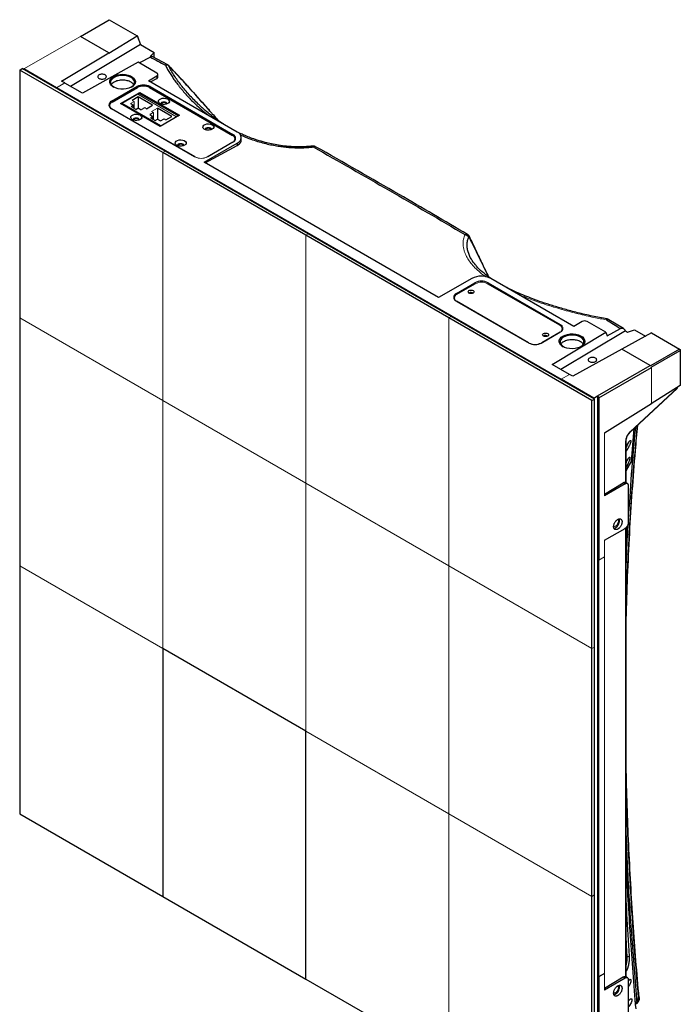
# Model space of a CAD drawing. Header units: millimetres. Extents: x 0 to 1118, y 0 to 864.
# Tile 3 of 76: x 190 to 384, y 167 to 457. Entities that reach past the tile are written whole.
import ezdxf

# ---------------------------------------------------------------- set-up
doc = ezdxf.new("R2010")
doc.units = ezdxf.units.MM

msp = doc.modelspace()

# ---------------------------------------------------------------- linework, layer by layer
at = {"color": 7, "linetype": 'Continuous', "lineweight": 30}
for p, q in [((207.826, 451.603), (216.311, 456.501)), ((216.311, 456.501), (224.576, 451.73)), ((216.209, 446.702), (224.575, 451.728)), ((224.686, 451.666), (224.572, 451.729)), ((224.573, 451.728), (225.485, 449.218)), ((225.482, 449.217), (204.939, 436.88)), ((216.181, 446.78), (207.826, 451.603)), ((225.481, 449.215), (229.52, 446.883)), ((202.318, 438.454), (216.181, 446.78)), ((216.181, 446.78), (216.209, 446.702)), ((229.52, 446.886), (228.328, 445.694)), ((229.52, 445.383), (229.52, 446.885)), ((224.817, 443.978), (208.413, 434.875)), ((230.305, 440.81), (224.817, 443.978)), ((228.423, 445.527), (225.174, 443.772)), ((228.328, 445.694), (228.542, 445.579)), ((233.537, 443.211), (228.98, 445.676)), ((189.972, 441.704), (190.679, 442.112)), ((189.972, 441.704), (189.972, 368.803)), ((232.059, 417.407), (189.972, 441.704)), ((232.766, 417.816), (190.679, 442.112)), ((191.032, 441.908), (191.209, 442.01)), ((200.783, 436.483), (191.209, 442.01)), ((230.598, 439.554), (230.598, 440.402)), ((203.258, 437.912), (202.318, 438.454)), ((202.663, 437.507), (202.644, 437.557)), ((208.413, 434.875), (203.258, 437.85)), ((227.83, 438.565), (230.305, 439.993)), ((253.993, 423.461), (227.83, 438.565)), ((228.476, 438.192), (230.305, 439.192)), ((230.305, 439.993), (230.305, 439.192)), ((349.276, 350.699), (200.783, 436.422)), ((217.011, 432.523), (224.436, 436.809)), ((217.188, 432.278), (224.613, 436.564)), ((219.663, 431.87), (225.32, 435.136)), ((224.692, 434.553), (220.008, 431.849)), ((225.258, 434.839), (224.728, 434.533)), ((225.258, 434.839), (236.642, 428.267)), ((225.32, 435.136), (236.987, 428.4)), ((225.32, 434.803), (225.32, 435.136)), ((228.148, 436.564), (252.543, 422.481)), ((228.325, 436.809), (252.72, 422.726)), ((231.33, 425.135), (219.663, 431.87)), ((231.392, 425.277), (220.008, 431.849)), ((220.008, 431.849), (220.008, 431.671)), ((222.544, 431.864), (223.428, 431.354)), ((224.843, 433.803), (223.075, 432.782)), ((229.085, 431.354), (224.843, 433.803)), ((224.843, 433.803), (224.843, 430.537)), ((241.407, 416.195), (217.011, 430.278)), ((241.583, 416.154), (217.188, 430.237)), ((223.428, 431.354), (222.721, 430.945)), ((223.428, 430.537), (223.428, 431.354)), ((224.135, 430.129), (224.843, 430.537)), ((224.843, 430.537), (225.726, 430.027)), ((227.317, 430.333), (229.085, 431.354)), ((229.297, 429.19), (228.237, 428.578)), ((228.237, 428.578), (229.121, 428.068)), ((234.777, 428.068), (230.535, 430.517)), ((230.535, 430.517), (230.535, 427.251)), ((243.751, 430.572), (243.687, 430.629)), ((229.121, 428.068), (228.413, 427.659)), ((228.413, 427.659), (229.828, 426.843)), ((229.121, 427.251), (229.121, 428.068)), ((229.828, 426.843), (230.535, 427.251)), ((230.535, 427.251), (231.419, 426.741)), ((236.987, 428.4), (231.33, 425.135)), ((231.419, 426.741), (232.479, 427.353)), ((233.01, 427.047), (234.777, 428.068)), ((234.777, 427.125), (234.777, 427.231)), ((231.419, 425.186), (231.419, 425.292)), ((244.27, 414.583), (253.993, 420.195)), ((252.72, 420.481), (245.296, 416.195)), ((253.993, 420.195), (253.993, 419.554)), ((255.165, 421.084), (255.165, 421.828)), ((274.146, 393.111), (232.059, 417.407)), ((274.853, 393.519), (232.766, 417.816)), ((244.579, 414.404), (253.993, 419.554)), ((313.213, 374.783), (244.27, 414.583)), ((316.233, 368.815), (274.146, 393.111)), ((316.94, 369.223), (274.853, 393.519)), ((326.277, 382.183), (326.011, 382.402)), ((322.936, 380.396), (313.213, 374.783)), ((352.988, 366.312), (328.593, 380.396)), ((318.428, 375.956), (323.908, 379.12)), ((348.834, 366.629), (327.621, 378.875)), ((327.797, 379.12), (349.011, 366.874)), ((339.641, 361.465), (318.428, 373.711)), ((318.605, 373.67), (339.818, 361.424)), ((189.972, 368.803), (189.972, 295.902)), ((358.32, 344.518), (316.233, 368.815)), ((359.027, 344.927), (316.94, 369.223)), ((355.463, 367.741), (352.988, 366.312)), ((362.365, 364.573), (356.877, 367.741)), ((362.764, 368.464), (362.812, 368.478)), ((367.574, 365.666), (363.327, 368.284)), ((368.151, 364.994), (349.189, 353.606)), ((362.744, 363.532), (366.682, 365.712)), ((368.768, 364.62), (370.832, 365.308)), ((370.83, 365.307), (374.032, 363.458)), ((343.354, 361.424), (348.834, 364.588)), ((349.011, 364.629), (343.53, 361.465)), ((346.596, 355.103), (362.365, 364.573)), ((362.365, 364.573), (362.744, 363.532)), ((375.789, 364.433), (367.084, 359.604)), ((375.791, 364.435), (384.058, 359.663)), ((367.112, 359.649), (352.69, 351.646)), ((375.467, 354.826), (367.112, 359.649)), ((384.058, 359.663), (375.52, 354.734)), ((375.767, 354.305), (384.306, 359.234)), ((384.058, 359.663), (384.306, 359.52)), ((384.306, 359.52), (384.306, 359.234)), ((384.306, 359.234), (384.306, 348.917)), ((351.698, 352.158), (346.596, 355.103)), ((359.981, 345.886), (375.467, 354.826)), ((360.335, 345.274), (375.82, 354.213)), ((375.467, 354.826), (375.52, 354.734)), ((358.85, 345.233), (349.276, 350.76)), ((352.69, 351.646), (351.751, 352.189)), ((369.482, 335.116), (383.417, 348.021)), ((383.418, 348.169), (369.505, 335.284)), ((384.306, 348.917), (375.767, 343.59)), ((383.418, 348.363), (383.418, 348.169)), ((358.32, 344.518), (359.027, 344.927)), ((358.85, 345.233), (359.981, 345.886)), ((358.85, 345.029), (358.85, 345.233)), ((359.027, 272.026), (359.027, 344.927)), ((359.981, 345.886), (359.981, 127.592)), ((359.981, 345.886), (360.335, 345.274)), ((360.335, 345.274), (360.335, 297.571)), ((358.32, 271.618), (358.32, 344.518)), ((362.032, 334.993), (375.82, 343.595)), ((369.938, 326.615), (370.753, 336.293)), ((368.229, 332.536), (368.229, 320.382)), ((368.366, 320.305), (368.366, 332.735)), ((368.366, 331.132), (369.027, 332.107)), ((368.807, 330.347), (368.366, 329.68)), ((368.366, 326.442), (368.83, 327.188)), ((368.366, 323.854), (369.873, 326.458)), ((368.634, 325.441), (368.366, 325.001)), ((362.032, 316.934), (367.531, 320.28)), ((368.042, 319.985), (362.032, 316.515)), ((367.531, 320.28), (368.042, 319.985)), ((368.793, 320.058), (368.256, 320.369)), ((369.103, 308.757), (369.103, 319.372)), ((362.032, 303.45), (368.042, 306.92)), ((364.772, 306.97), (365.214, 307.124)), ((368.366, 299.431), (368.748, 307.651)), ((368.366, 174.961), (368.366, 307.181)), ((189.972, 295.902), (189.972, 223.001)), ((360.282, 297.602), (360.282, 175.121)), ((232.059, 271.606), (232.059, 198.705)), ((274.146, 247.31), (232.059, 271.606)), ((358.32, 198.717), (358.32, 271.618)), ((359.027, 199.125), (359.027, 272.026)), ((274.146, 174.409), (274.146, 247.31)), ((189.972, 223.001), (232.059, 198.705)), ((232.059, 198.705), (274.146, 174.409)), ((358.32, 125.816), (358.32, 198.717)), ((359.027, 126.224), (359.027, 199.125)), ((368.545, 180.819), (368.366, 187.307)), ((368.652, 180.948), (369.27, 181.151)), ((274.146, 174.409), (316.233, 150.113)), ((360.335, 175.09), (360.335, 127.388)), ((367.531, 174.935), (362.032, 171.59)), ((368.042, 174.64), (362.032, 171.171)), ((368.042, 174.64), (367.531, 174.935)), ((368.793, 174.714), (368.256, 175.024)), ((369.103, 163.413), (369.103, 174.028)), ((364.772, 169.792), (365.214, 169.945)), ((371.209, 167.089), (371.443, 167.243)), ((371.436, 167.236), (371.667, 167.388))]:
    msp.add_line(p, q, dxfattribs=at)
at = {"color": 144, "linetype": 'Continuous', "lineweight": 0}
for p, q in [((207.826, 451.603), (191.209, 442.01)), ((225.604, 449.144), (224.686, 451.666)), ((200.783, 436.483), (203.258, 437.912)), ((203.258, 437.85), (200.783, 436.422)), ((203.258, 437.912), (203.258, 437.85)), ((200.783, 436.422), (200.783, 436.483)), ((224.436, 436.462), (224.436, 436.809)), ((224.692, 434.553), (236.077, 427.981)), ((223.605, 432.476), (222.544, 431.864)), ((223.075, 432.782), (223.605, 432.476)), ((223.605, 430.435), (223.605, 432.476)), ((217.188, 430.237), (217.188, 430.176)), ((222.721, 430.945), (224.135, 430.129)), ((225.726, 430.027), (226.787, 430.639)), ((226.787, 430.639), (227.317, 430.333)), ((230.535, 430.517), (228.767, 429.496)), ((228.767, 429.496), (229.297, 429.19)), ((229.297, 427.149), (229.297, 429.19)), ((231.392, 425.277), (236.077, 427.981)), ((232.479, 427.353), (233.01, 427.047)), ((232.479, 425.904), (232.479, 425.798)), ((233.01, 426.104), (233.01, 426.21)), ((236.041, 427.96), (236.077, 427.94)), ((236.077, 427.94), (236.642, 428.267)), ((236.642, 428.267), (236.642, 428.201)), ((231.392, 425.17), (231.392, 425.277)), ((252.543, 420.44), (245.119, 416.154)), ((232.059, 417.407), (232.766, 417.816)), ((232.059, 417.407), (232.059, 344.507)), ((241.583, 416.102), (241.583, 416.154)), ((274.146, 393.111), (274.853, 393.519)), ((274.146, 393.111), (274.146, 320.21)), ((324.085, 378.875), (318.605, 375.711)), ((318.605, 373.67), (318.605, 373.609)), ((322.14, 376.222), (322.063, 376.171)), ((323.099, 376.321), (322.517, 376.002)), ((189.972, 368.803), (232.059, 344.507)), ((316.233, 368.815), (316.94, 369.223)), ((316.233, 368.815), (316.233, 295.914)), ((349.011, 366.515), (349.011, 366.874)), ((344.061, 363.567), (343.984, 363.516)), ((348.834, 364.588), (348.834, 364.527)), ((375.767, 354.305), (375.82, 354.213)), ((375.82, 343.595), (375.82, 354.213)), ((351.751, 352.189), (349.276, 350.76)), ((349.276, 350.76), (349.276, 350.699)), ((232.059, 344.507), (274.146, 320.21)), ((232.059, 344.507), (232.059, 271.606)), ((362.032, 316.515), (362.032, 334.993)), ((274.146, 320.21), (316.233, 295.914)), ((274.146, 320.21), (274.146, 247.31)), ((362.032, 298.551), (362.032, 303.45)), ((360.335, 297.571), (362.032, 298.551)), ((361.979, 176.1), (361.979, 298.52)), ((189.972, 295.902), (232.059, 271.606)), ((316.233, 295.914), (358.32, 271.618)), ((316.233, 295.914), (316.233, 223.013)), ((360.282, 297.602), (360.335, 297.571)), ((232.059, 271.606), (274.146, 247.31)), ((232.059, 198.705), (232.059, 271.606)), ((358.32, 271.618), (359.027, 272.026)), ((274.146, 247.31), (316.233, 223.013)), ((274.146, 247.31), (274.146, 174.409)), ((316.233, 223.013), (358.32, 198.717)), ((316.233, 223.013), (316.233, 150.113)), ((358.32, 198.717), (359.027, 199.125)), ((368.652, 180.948), (368.451, 184.235)), ((368.521, 181.699), (368.652, 180.001)), ((360.282, 175.121), (361.979, 176.1)), ((360.335, 175.09), (360.282, 175.121)), ((362.032, 176.07), (360.335, 175.09)), ((361.678, 175.927), (361.678, 175.866)), ((362.032, 171.171), (362.032, 176.07))]:
    msp.add_line(p, q, dxfattribs=at)
at = {"color": 8, "linetype": 'Continuous', "lineweight": 30}
for p, q in [((228.325, 436.462), (228.325, 436.809)), ((217.011, 432.165), (217.011, 432.523)), ((252.72, 422.368), (252.72, 422.726)), ((323.908, 379.12), (323.908, 378.773)), ((327.797, 378.773), (327.797, 379.12)), ((318.428, 375.598), (318.428, 375.956)), ((362.699, 368.445), (362.764, 368.464)), ((339.818, 361.424), (339.818, 361.372)), ((343.354, 361.424), (343.354, 361.372)), ((368.366, 330.093), (368.807, 330.347)), ((368.366, 323.905), (369.938, 326.615)), ((368.366, 325.287), (368.634, 325.441)), ((368.22, 319.882), (368.22, 320.236)), ((368.229, 307.071), (368.229, 175.038)), ((371.443, 167.243), (371.157, 167.121))]:
    msp.add_line(p, q, dxfattribs=at)
at = {"color": 7, "linetype": 'Continuous', "lineweight": 30, "flags": 128}
for points in [[(217.559, 436.717), (217.048, 437.085), (216.685, 437.507), (216.488, 437.964), (216.466, 438.435), (216.62, 438.898), (216.943, 439.331), (217.419, 439.714), (218.026, 440.028), (218.737, 440.26), (219.517, 440.399), (220.331, 440.437), (221.14, 440.373), (221.906, 440.211), (222.594, 439.957), (223.171, 439.624), (223.611, 439.227), (223.892, 438.784), (224.002, 438.317), (223.936, 437.848), (223.696, 437.397), (223.295, 436.987), (222.75, 436.636), (222.087, 436.361), (221.337, 436.175), (220.535, 436.086), (219.719, 436.099), (218.927, 436.213), (218.196, 436.422), (217.559, 436.717)], [(222.721, 439.493), (222.104, 439.777), (221.393, 439.975), (220.623, 440.076), (219.834, 440.076), (219.064, 439.975), (218.353, 439.777), (217.736, 439.493), (217.244, 439.137), (216.901, 438.726), (216.726, 438.282), (216.726, 437.826), (216.901, 437.382), (217.244, 436.972), (217.65, 436.667)], [(222.807, 436.667), (223.213, 436.972), (223.556, 437.382), (223.732, 437.826), (223.732, 438.282), (223.556, 438.726), (223.213, 439.137), (222.721, 439.493)], [(233.54, 431.819), (233.105, 431.64), (232.592, 431.551), (232.057, 431.564), (231.559, 431.676), (231.151, 431.876), (230.877, 432.141), (230.767, 432.444), (230.833, 432.75), (231.068, 433.027), (231.447, 433.246), (231.927, 433.381), (232.458, 433.42), (232.982, 433.356), (233.441, 433.198), (233.787, 432.963), (233.981, 432.675), (234.003, 432.366), (233.851, 432.07), (233.54, 431.819)], [(225.408, 427.125), (224.973, 426.945), (224.46, 426.857), (223.926, 426.87), (223.427, 426.982), (223.019, 427.182), (222.745, 427.447), (222.636, 427.749), (222.702, 428.056), (222.937, 428.333), (223.315, 428.551), (223.796, 428.687), (224.326, 428.725), (224.85, 428.662), (225.309, 428.504), (225.655, 428.268), (225.85, 427.981), (225.872, 427.672), (225.719, 427.376), (225.408, 427.125)], [(246.621, 424.267), (246.186, 424.088), (245.673, 424), (245.139, 424.012), (244.641, 424.125), (244.232, 424.324), (243.959, 424.59), (243.849, 424.892), (243.915, 425.198), (244.15, 425.476), (244.528, 425.694), (245.009, 425.83), (245.54, 425.868), (246.063, 425.804), (246.523, 425.646), (246.868, 425.411), (247.063, 425.123), (247.085, 424.815), (246.932, 424.519), (246.621, 424.267)], [(238.49, 419.573), (238.054, 419.393), (237.542, 419.305), (237.007, 419.318), (236.509, 419.43), (236.101, 419.63), (235.827, 419.895), (235.717, 420.197), (235.783, 420.504), (236.018, 420.781), (236.396, 421), (236.877, 421.135), (237.408, 421.174), (237.931, 421.11), (238.391, 420.952), (238.737, 420.716), (238.931, 420.429), (238.953, 420.12), (238.801, 419.824), (238.49, 419.573)], [(322.14, 376.834), (322.424, 376.943), (322.759, 376.982), (323.094, 376.943), (323.378, 376.834), (323.568, 376.67), (323.634, 376.477), (323.568, 376.283), (323.378, 376.12), (323.094, 376.01), (322.759, 375.972), (322.424, 376.01), (322.14, 376.12), (321.951, 376.283), (321.884, 376.477), (321.951, 376.67), (322.14, 376.834)], [(344.061, 364.18), (344.345, 364.289), (344.679, 364.328), (345.014, 364.289), (345.298, 364.18), (345.488, 364.016), (345.554, 363.822), (345.488, 363.629), (345.298, 363.465), (345.014, 363.356), (344.679, 363.317), (344.345, 363.356), (344.061, 363.465), (343.871, 363.629), (343.804, 363.822), (343.871, 364.016), (344.061, 364.18)], [(349.788, 363.465), (350.425, 363.761), (351.156, 363.97), (351.948, 364.084), (352.764, 364.096), (353.566, 364.008), (354.316, 363.821), (354.979, 363.546), (355.524, 363.196), (355.925, 362.785), (356.165, 362.335), (356.231, 361.865), (356.121, 361.398), (355.84, 360.956), (355.4, 360.559), (354.823, 360.226), (354.135, 359.972), (353.369, 359.809), (352.56, 359.746), (351.746, 359.784), (350.966, 359.922), (350.255, 360.154), (349.648, 360.469), (349.172, 360.852), (348.849, 361.285), (348.695, 361.747), (348.717, 362.219), (348.914, 362.676), (349.277, 363.098), (349.788, 363.465)], [(354.95, 363.159), (354.333, 363.443), (353.622, 363.641), (352.852, 363.742), (352.063, 363.742), (351.293, 363.641), (350.582, 363.443), (349.965, 363.159), (349.473, 362.803), (349.13, 362.392), (348.955, 361.948), (348.955, 361.492), (349.13, 361.048), (349.473, 360.638), (349.879, 360.333)], [(355.036, 360.333), (355.442, 360.638), (355.785, 361.048), (355.96, 361.492), (355.96, 361.948), (355.785, 362.392), (355.442, 362.803), (354.95, 363.159)], [(369.111, 167.981), (369.632, 168.538), (369.881, 168.624), (369.977, 168.585), (370.015, 168.536), (370.041, 168.468), (370.056, 168.374), (370.056, 168.26), (370.041, 168.127), (370.011, 167.976), (369.932, 167.707), (369.818, 167.412), (369.193, 166.314), (369.193, 166.314)]]:
    msp.add_lwpolyline(points, dxfattribs=at)
at = {"color": 144, "linetype": 'Continuous', "lineweight": 0, "flags": 128}
for points in [[(231.59, 431.666), (231.583, 431.677), (231.516, 431.87), (231.583, 432.063), (231.772, 432.227), (232.056, 432.337), (232.391, 432.375), (232.726, 432.337), (233.01, 432.227), (233.199, 432.063), (233.266, 431.87), (233.199, 431.677), (233.191, 431.666)], [(223.459, 426.972), (223.451, 426.982), (223.384, 427.176), (223.451, 427.369), (223.64, 427.533), (223.924, 427.642), (224.259, 427.681), (224.594, 427.642), (224.878, 427.533), (225.068, 427.369), (225.134, 427.176), (225.068, 426.982), (225.06, 426.972)], [(244.672, 424.114), (244.664, 424.125), (244.597, 424.318), (244.664, 424.511), (244.854, 424.675), (245.138, 424.785), (245.472, 424.823), (245.807, 424.785), (246.091, 424.675), (246.281, 424.511), (246.347, 424.318), (246.281, 424.125), (246.273, 424.114)], [(236.54, 419.42), (236.532, 419.431), (236.466, 419.624), (236.532, 419.817), (236.722, 419.981), (237.006, 420.091), (237.341, 420.129), (237.676, 420.091), (237.959, 419.981), (238.149, 419.817), (238.216, 419.624), (238.149, 419.431), (238.141, 419.42)]]:
    msp.add_lwpolyline(points, dxfattribs=at)
at = {"color": 7, "linetype": 'Continuous', "lineweight": 30}
for centre, radius, start, end in [((230.15, 440.402), 0.437, 290.78342, 69.21658), ((226.381, 433.056), 4.227, 62.60967, 117.39033), ((226.381, 433.153), 3.843, 62.60967, 117.39033), ((217.437, 431.401), 1.201, 110.78342, 249.21658), ((252.294, 421.604), 1.201, 290.78342, 69.21658), ((253.373, 421.828), 1.746, 290.78342, 69.21658), ((325.764, 374.937), 6.148, 62.60967, 117.39033), ((325.853, 375.367), 4.227, 62.60967, 117.39033), ((318.854, 374.834), 1.201, 110.78342, 249.21658), ((356.17, 366.377), 1.537, 62.60967, 117.39033), ((341.586, 365.218), 4.227, 242.60967, 297.39033), ((341.586, 364.836), 3.843, 242.60967, 297.39033)]:
    msp.add_arc(centre, radius, start, end, dxfattribs=at)
at = {"color": 144, "linetype": 'Continuous', "lineweight": 0}
for centre, radius, start, end in [((217.575, 431.258), 1.092, 110.78342, 249.21658), ((252.156, 421.461), 1.092, 290.78342, 69.21658), ((243.351, 419.948), 4.227, 242.60967, 297.39033), ((243.351, 419.566), 3.843, 242.60967, 297.39033), ((325.853, 375.463), 3.843, 62.60967, 117.39033), ((318.992, 374.691), 1.092, 110.78342, 249.21658), ((322.755, 375.095), 1.283, 56.94126, 118.61757), ((348.446, 365.608), 1.092, 290.78342, 69.21658), ((348.584, 365.751), 1.201, 290.78342, 69.21658), ((344.675, 362.441), 1.283, 56.94126, 118.61757), ((359.668, 180.697), 8.879, 348.44624, 0.79042)]:
    msp.add_arc(centre, radius, start, end, dxfattribs=at)
at = {"color": 8, "linetype": 'Continuous', "lineweight": 30}
for centre, radius, start, end in [((369.366, 335.219), 0.154, 313.05574, 24.95969), ((368.122, 332.757), 0.246, 295.89998, 354.82674)]:
    msp.add_arc(centre, radius, start, end, dxfattribs=at)
at = {"color": 7, "linetype": 'Continuous', "lineweight": 30}
for points, knots in [([(228.973, 445.665), (228.969, 445.672), (228.943, 445.717), (228.762, 445.688), (228.534, 445.58), (228.423, 445.527)], [0, 0, 0, 0, 0.0817881, 0.551777, 1, 1, 1, 1]), ([(233.505, 443.224), (233.513, 443.221), (233.545, 443.211), (233.567, 443.185), (233.584, 443.166)], [0, 0, 0, 0, 0.252278, 1, 1, 1, 1]), ([(233.862, 442.949), (233.82, 442.995), (233.72, 443.104), (233.588, 443.17), (233.512, 443.208)], [0, 0, 0, 0, 0.42273455, 1, 1, 1, 1]), ([(213.334, 440.258), (213.219, 440.192), (213.126, 440.112), (213.001, 439.937), (212.968, 439.843), (212.968, 439.654), (213.001, 439.559), (213.126, 439.385), (213.219, 439.305), (213.45, 439.171), (213.589, 439.118), (213.891, 439.045), (214.055, 439.026), (214.382, 439.026), (214.545, 439.045), (214.848, 439.118), (214.986, 439.171), (215.102, 439.238)], [0, 0, 0, 0, 0.125, 0.125, 0.25, 0.25, 0.375, 0.375, 0.5, 0.5, 0.625, 0.625, 0.75, 0.75, 0.875, 0.875, 1, 1, 1, 1]), ([(215.102, 439.238), (215.218, 439.305), (215.311, 439.385), (215.436, 439.559), (215.468, 439.654), (215.468, 439.843), (215.436, 439.937), (215.311, 440.112), (215.218, 440.192), (214.986, 440.325), (214.848, 440.379), (214.545, 440.451), (214.382, 440.47), (214.055, 440.47), (213.891, 440.451), (213.589, 440.379), (213.45, 440.325), (213.334, 440.258)], [0, 0, 0, 0, 0.125, 0.125, 0.25, 0.25, 0.375, 0.375, 0.5, 0.5, 0.625, 0.625, 0.75, 0.75, 0.875, 0.875, 1, 1, 1, 1]), ([(245.952, 429.62), (245.437, 430.201), (243.84, 432.004), (241.05, 435.145), (237.562, 439.054), (235.101, 441.645), (233.863, 442.948)], [0, 0, 0, 0, 0.1290377, 0.4005971, 0.6985218, 1, 1, 1, 1]), ([(217.736, 438.126), (217.405, 437.924), (217.047, 437.706), (216.957, 437.424), (216.951, 437.403)], [0, 0, 0, 0, 0.9263834, 1, 1, 1, 1]), ([(223.516, 437.375), (223.507, 437.406), (223.416, 437.697), (222.753, 438.158), (221.62, 438.618), (220.231, 438.772), (218.828, 438.626), (218.1, 438.292), (217.736, 438.126)], [0, 0, 0, 0, 0.0225592, 0.2180474, 0.4135355, 0.6090237, 0.8045118, 1, 1, 1, 1]), ([(230.305, 439.192), (230.359, 439.226), (230.459, 439.289), (230.564, 439.422), (230.609, 439.524), (230.598, 439.585), (230.598, 439.585)], [0, 0, 0, 0, 0.3100732, 0.5803656, 0.9999362, 1, 1, 1, 1]), ([(231.97, 431.607), (231.963, 431.609), (231.887, 431.637), (231.802, 431.731), (231.749, 431.869), (231.796, 432.014), (231.898, 432.088), (231.949, 432.125)], [0, 0, 0, 0, 0.0256621, 0.2692466, 0.5128311, 0.7564155, 1, 1, 1, 1]), ([(231.949, 432.125), (231.963, 432.133), (231.992, 432.149), (232.039, 432.169), (232.089, 432.187), (232.163, 432.207), (232.263, 432.226), (232.391, 432.233), (232.519, 432.226), (232.675, 432.197), (232.844, 432.131), (232.958, 432.034), (233.007, 431.944), (233.02, 431.87), (233.008, 431.796), (232.969, 431.728), (232.912, 431.665), (232.859, 431.632), (232.833, 431.615)], [0, 0, 0, 0, 0.0301726, 0.060092, 0.0900282, 0.1202507, 0.1852421, 0.2503703, 0.3153618, 0.3804901, 0.5000657, 0.6196412, 0.6846327, 0.7497609, 0.8147524, 0.8798807, 0.939907, 1, 1, 1, 1]), ([(216.46, 431.292), (216.445, 431.279), (216.35, 431.202), (216.342, 431.105), (216.336, 431.024)], [0, 0, 0, 0, 0.16747758, 1, 1, 1, 1]), ([(245.916, 429.64), (246.153, 429.374), (246.822, 428.62), (247.657, 427.681), (248.256, 427.01), (248.421, 426.825)], [0, 0, 0, 0, 0.283694, 0.8024702, 1, 1, 1, 1]), ([(223.886, 426.894), (223.862, 426.902), (223.769, 426.935), (223.669, 427.036), (223.618, 427.175), (223.664, 427.319), (223.766, 427.394), (223.817, 427.431)], [0, 0, 0, 0, 0.0776239, 0.3082179, 0.5388119, 0.769406, 1, 1, 1, 1]), ([(223.817, 427.431), (223.832, 427.439), (223.86, 427.454), (223.907, 427.474), (223.958, 427.492), (224.031, 427.513), (224.131, 427.532), (224.259, 427.539), (224.387, 427.532), (224.543, 427.503), (224.712, 427.437), (224.826, 427.34), (224.876, 427.249), (224.888, 427.176), (224.876, 427.102), (224.837, 427.033), (224.78, 426.971), (224.727, 426.937), (224.701, 426.92)], [0, 0, 0, 0, 0.0301726, 0.060092, 0.0900282, 0.1202507, 0.1852421, 0.2503703, 0.3153618, 0.3804901, 0.5000657, 0.6196412, 0.6846327, 0.7497609, 0.8147524, 0.8798807, 0.939907, 1, 1, 1, 1]), ([(249.89, 425.83), (249.72, 425.937), (249.097, 426.328), (248.524, 426.742), (248.108, 427.043)], [0, 0, 0, 0, 0.2732917, 1, 1, 1, 1]), ([(245.099, 424.037), (245.075, 424.045), (244.982, 424.078), (244.882, 424.179), (244.831, 424.317), (244.877, 424.462), (244.979, 424.536), (245.03, 424.573)], [0, 0, 0, 0, 0.0776239, 0.3082179, 0.5388119, 0.769406, 1, 1, 1, 1]), ([(245.03, 424.573), (245.045, 424.581), (245.073, 424.597), (245.121, 424.617), (245.171, 424.635), (245.244, 424.656), (245.345, 424.674), (245.472, 424.681), (245.6, 424.674), (245.756, 424.645), (245.925, 424.579), (246.039, 424.482), (246.089, 424.392), (246.102, 424.318), (246.089, 424.244), (246.051, 424.176), (245.993, 424.114), (245.941, 424.08), (245.914, 424.063)], [0, 0, 0, 0, 0.0301726, 0.060092, 0.0900282, 0.1202507, 0.1852421, 0.2503703, 0.3153618, 0.3804901, 0.5000657, 0.6196412, 0.6846327, 0.7497609, 0.8147524, 0.8798807, 0.939907, 1, 1, 1, 1]), ([(276.062, 419.352), (275.486, 419.284), (274.242, 419.137), (272.301, 419.086), (270.328, 419.133), (268.273, 419.289), (266.18, 419.56), (264.098, 419.944), (261.972, 420.442), (259.89, 421.045), (257.93, 421.73), (256.373, 422.355), (255.185, 422.885), (254.402, 423.257), (254.02, 423.452), (253.913, 423.507)], [0, 0, 0, 0, 0.0735977, 0.1591754, 0.2408883, 0.3186604, 0.4160898, 0.5063765, 0.5894828, 0.700625, 0.7954834, 0.8740241, 0.9362454, 0.9821248, 1, 1, 1, 1]), ([(236.967, 419.342), (236.943, 419.351), (236.85, 419.383), (236.75, 419.484), (236.7, 419.623), (236.745, 419.767), (236.848, 419.842), (236.899, 419.879)], [0, 0, 0, 0, 0.0776239, 0.3082179, 0.5388119, 0.769406, 1, 1, 1, 1]), ([(236.899, 419.879), (236.913, 419.887), (236.942, 419.902), (236.989, 419.923), (237.039, 419.94), (237.112, 419.961), (237.213, 419.98), (237.341, 419.987), (237.468, 419.98), (237.625, 419.951), (237.793, 419.885), (237.907, 419.788), (237.957, 419.698), (237.97, 419.624), (237.957, 419.55), (237.919, 419.482), (237.862, 419.419), (237.809, 419.386), (237.783, 419.369)], [0, 0, 0, 0, 0.0301726, 0.060092, 0.0900282, 0.1202507, 0.1852421, 0.2503703, 0.3153618, 0.3804901, 0.5000657, 0.6196412, 0.6846327, 0.7497609, 0.8147524, 0.8798807, 0.939907, 1, 1, 1, 1]), ([(253.394, 421.232), (253.386, 421.311), (253.377, 421.413), (253.275, 421.494), (253.251, 421.512)], [0, 0, 0, 0, 0.7717486, 1, 1, 1, 1]), ([(253.993, 419.554), (254.212, 419.692), (254.586, 419.928), (255.019, 420.455), (255.213, 420.858), (255.165, 421.127), (255.165, 421.127)], [0, 0, 0, 0, 0.3170883, 0.5407083, 0.9999362, 1, 1, 1, 1]), ([(276.994, 419.144), (276.894, 419.2), (276.684, 419.318), (276.374, 419.36), (276.184, 419.35), (276.119, 419.347)], [0, 0, 0, 0, 0.37454639, 0.78676813, 1, 1, 1, 1]), ([(276.293, 419.094), (276.264, 419.156), (276.235, 419.209), (276.177, 419.29), (276.148, 419.318), (276.121, 419.332)], [0, 0, 0, 0, 0.5, 0.5, 1, 1, 1, 1]), ([(277.001, 419.157), (276.954, 419.18), (276.855, 419.226), (276.621, 419.236), (276.422, 419.15), (276.293, 419.094)], [0, 0, 0, 0, 0.24292591, 0.50745244, 1, 1, 1, 1]), ([(321.683, 393.366), (315.002, 397.288), (300.237, 405.956), (285.223, 414.488), (277.002, 419.16)], [0, 0, 0, 0, 0.4524803, 1, 1, 1, 1]), ([(320.949, 393.314), (320.977, 393.31), (321.034, 393.3), (321.119, 393.28), (321.202, 393.256), (321.285, 393.227), (321.367, 393.196), (321.447, 393.16), (321.525, 393.12), (321.576, 393.091), (321.601, 393.076)], [0, 0, 0, 0, 0.1250006, 0.250001, 0.3750013, 0.5000014, 0.6250013, 0.750001, 0.8750006, 1, 1, 1, 1]), ([(322.253, 392.749), (322.228, 392.8), (322.155, 392.95), (321.987, 393.145), (321.832, 393.263), (321.763, 393.315)], [0, 0, 0, 0, 0.2271302, 0.6572099, 1, 1, 1, 1]), ([(327.913, 380.895), (327.725, 381.28), (327.407, 381.932), (326.964, 382.857), (326.481, 383.87), (325.894, 385.112), (325.152, 386.694), (324.29, 388.531), (323.325, 390.596), (322.609, 392.035), (322.253, 392.75)], [0, 0, 0, 0, 0.0978941, 0.1655542, 0.2342745, 0.3543843, 0.4790857, 0.6335609, 0.8179646, 1, 1, 1, 1]), ([(326.011, 382.402), (325.418, 382.916), (324.671, 383.564), (324.163, 384.28), (324.058, 384.428)], [0, 0, 0, 0, 0.7940297, 1, 1, 1, 1]), ([(328.949, 380.19), (328.452, 380.512), (327.482, 381.142), (326.672, 381.842), (326.277, 382.183)], [0, 0, 0, 0, 0.511943, 1, 1, 1, 1]), ([(362.768, 368.493), (361.305, 368.762), (358.366, 369.302), (354.188, 370.299), (350.291, 371.335), (346.799, 372.375), (343.7, 373.393), (340.983, 374.37), (338.523, 375.33), (336.184, 376.327), (334.205, 377.231), (333.06, 377.837), (332.645, 378.056)], [0, 0, 0, 0, 0.1327518, 0.2665814, 0.3900848, 0.5031963, 0.6059006, 0.6981968, 0.7800859, 0.8631438, 0.9504346, 1, 1, 1, 1]), ([(363.324, 368.28), (363.314, 368.288), (363.216, 368.369), (363.034, 368.434), (362.864, 368.466), (362.806, 368.477)], [0, 0, 0, 0, 0.0670074, 0.6845389, 1, 1, 1, 1]), ([(366.682, 365.712), (366.702, 365.723), (366.742, 365.743), (366.803, 365.768), (366.866, 365.789), (366.93, 365.804), (366.995, 365.813), (367.106, 365.82), (367.265, 365.805), (367.464, 365.735), (367.661, 365.616), (367.807, 365.485), (367.917, 365.359), (367.993, 365.257), (368.072, 365.134), (368.12, 365.039), (368.145, 364.99)], [0, 0, 0, 0, 0.0381097, 0.0764388, 0.1149498, 0.1536029, 0.1923566, 0.2311695, 0.3493587, 0.4732175, 0.5917464, 0.7284738, 0.7836059, 0.8476169, 0.9199828, 1, 1, 1, 1]), ([(355.745, 361.041), (355.736, 361.071), (355.645, 361.363), (354.982, 361.824), (353.849, 362.283), (352.46, 362.437), (351.057, 362.292), (350.329, 361.958), (349.965, 361.791)], [0, 0, 0, 0, 0.0225592, 0.2180474, 0.4135355, 0.6090237, 0.8045118, 1, 1, 1, 1]), ([(349.965, 361.791), (349.634, 361.59), (349.276, 361.372), (349.186, 361.09), (349.18, 361.069)], [0, 0, 0, 0, 0.9263834, 1, 1, 1, 1]), ([(357.584, 356.985), (357.468, 356.918), (357.376, 356.838), (357.251, 356.663), (357.218, 356.569), (357.218, 356.38), (357.251, 356.286), (357.376, 356.111), (357.468, 356.031), (357.7, 355.897), (357.839, 355.844), (358.141, 355.772), (358.304, 355.753), (358.632, 355.753), (358.795, 355.772), (359.098, 355.844), (359.236, 355.897), (359.352, 355.964)], [0, 0, 0, 0, 0.125, 0.125, 0.25, 0.25, 0.375, 0.375, 0.5, 0.5, 0.625, 0.625, 0.75, 0.75, 0.875, 0.875, 1, 1, 1, 1]), ([(359.352, 355.964), (359.468, 356.031), (359.56, 356.111), (359.686, 356.286), (359.718, 356.38), (359.718, 356.569), (359.686, 356.663), (359.56, 356.838), (359.468, 356.918), (359.236, 357.052), (359.098, 357.105), (358.795, 357.177), (358.632, 357.196), (358.304, 357.196), (358.141, 357.177), (357.839, 357.105), (357.7, 357.052), (357.584, 356.985)], [0, 0, 0, 0, 0.125, 0.125, 0.25, 0.25, 0.375, 0.375, 0.5, 0.5, 0.625, 0.625, 0.75, 0.75, 0.875, 0.875, 1, 1, 1, 1]), ([(383.415, 348.026), (383.415, 348.024), (383.416, 348.02), (383.416, 348.019), (383.416, 348.022), (383.416, 348.03), (383.416, 348.047), (383.417, 348.087), (383.418, 348.141), (383.418, 348.169)], [0, 0, 0, 0, 0.1126454, 0.2189851, 0.3194146, 0.4144035, 0.5045064, 0.7445712, 1, 1, 1, 1]), ([(369.103, 309.506), (369.37, 313.986), (369.916, 323.147), (370.753, 332.11), (371.181, 336.69)], [0, 0, 0, 0, 0.4891392, 1, 1, 1, 1]), ([(369.505, 335.284), (369.481, 335.261), (369.433, 335.216), (369.362, 335.145), (369.293, 335.07), (369.224, 334.993), (369.157, 334.913), (369.065, 334.798), (368.952, 334.642), (368.822, 334.443), (368.703, 334.235), (368.569, 333.973), (368.435, 333.647), (368.338, 333.33), (368.281, 333.078), (368.251, 332.892), (368.232, 332.71), (368.23, 332.594), (368.229, 332.536)], [0, 0, 0, 0, 0.0331253, 0.066283, 0.0994641, 0.1326589, 0.1658585, 0.1990542, 0.272124, 0.3451641, 0.4181608, 0.4911887, 0.6154703, 0.7435191, 0.807363, 0.8712433, 0.9356748, 1, 1, 1, 1]), ([(368.366, 332.735), (368.382, 332.935), (368.413, 333.337), (368.655, 333.997), (369.012, 334.625), (369.319, 334.947), (369.473, 335.109)], [0, 0, 0, 0, 0.2494425, 0.4992956, 0.7494697, 1, 1, 1, 1]), ([(368.366, 330.628), (368.433, 330.743), (368.577, 330.995), (368.747, 331.438), (368.851, 331.759), (368.875, 331.869), (368.879, 331.888)], [0, 0, 0, 0, 0.357946, 0.7800851, 0.9603487, 1, 1, 1, 1]), ([(369.028, 332.107), (369.049, 332.137), (369.089, 332.197), (369.148, 332.282), (369.206, 332.362), (369.263, 332.435), (369.341, 332.533), (369.437, 332.642), (369.547, 332.743), (369.641, 332.803), (369.706, 332.811), (369.745, 332.785), (369.766, 332.747), (369.776, 332.681), (369.773, 332.585), (369.756, 332.467), (369.726, 332.333), (369.686, 332.192), (369.623, 332), (369.531, 331.752), (369.41, 331.467), (369.276, 331.181), (369.148, 330.929), (369.027, 330.709), (368.918, 330.52), (368.845, 330.405), (368.808, 330.346)], [0, 0, 0, 0, 0.0304841, 0.0604592, 0.089952, 0.11899, 0.1476024, 0.212317, 0.2712859, 0.3296381, 0.3792035, 0.4042055, 0.4260451, 0.4490162, 0.4718956, 0.4957747, 0.520593, 0.5456785, 0.5743261, 0.6298233, 0.6943394, 0.7612543, 0.833431, 0.8882325, 0.9436999, 1, 1, 1, 1]), ([(368.832, 327.188), (368.85, 327.217), (368.886, 327.275), (368.939, 327.357), (368.99, 327.433), (369.041, 327.504), (369.111, 327.597), (369.196, 327.7), (369.293, 327.792), (369.375, 327.842), (369.435, 327.841), (369.471, 327.795), (369.487, 327.716), (369.483, 327.606), (369.466, 327.481), (369.439, 327.352), (369.403, 327.214), (369.349, 327.029), (369.269, 326.791), (369.163, 326.516), (369.045, 326.239), (368.933, 325.997), (368.827, 325.786), (368.731, 325.606), (368.668, 325.496), (368.635, 325.441)], [0, 0, 0, 0, 0.0306114, 0.0607223, 0.0903636, 0.1195677, 0.1483686, 0.2137803, 0.2735014, 0.3323733, 0.3824686, 0.4173564, 0.447803, 0.4766434, 0.5004013, 0.5256159, 0.5512001, 0.5794271, 0.6345571, 0.698503, 0.7646765, 0.8361172, 0.8900372, 0.9446037, 1, 1, 1, 1]), ([(368.366, 326.093), (368.419, 326.228), (368.501, 326.439), (368.586, 326.707), (368.611, 326.821), (368.616, 326.843)], [0, 0, 0, 0, 0.5841811, 0.9164756, 1, 1, 1, 1]), ([(369.938, 326.615), (369.932, 326.569), (369.923, 326.502), (369.88, 326.473), (369.867, 326.463)], [0, 0, 0, 0, 0.6732668, 1, 1, 1, 1]), ([(368.229, 320.382), (368.214, 320.389), (368.182, 320.403), (368.128, 320.418), (368.068, 320.429), (367.999, 320.433), (367.921, 320.428), (367.835, 320.412), (367.741, 320.383), (367.639, 320.341), (367.568, 320.3), (367.531, 320.28)], [0, 0, 0, 0, 0.0794266, 0.1667762, 0.262048, 0.3652414, 0.4763555, 0.5953895, 0.7223422, 0.8572128, 1, 1, 1, 1]), ([(369.103, 319.372), (369.103, 319.394), (369.102, 319.438), (369.097, 319.501), (369.09, 319.562), (369.079, 319.62), (369.065, 319.676), (369.049, 319.73), (369.011, 319.827), (368.935, 319.953), (368.797, 320.068), (368.629, 320.13), (368.47, 320.133), (368.339, 320.109), (368.241, 320.08), (368.142, 320.039), (368.076, 320.003), (368.042, 319.985)], [0, 0, 0, 0, 0.0345506, 0.0688551, 0.1030127, 0.1371244, 0.1712912, 0.2056137, 0.2401913, 0.3700531, 0.5000286, 0.6298904, 0.759866, 0.820149, 0.8799053, 0.9396756, 1, 1, 1, 1]), ([(365.921, 306.716), (365.899, 306.704), (365.854, 306.679), (365.788, 306.647), (365.722, 306.619), (365.657, 306.595), (365.592, 306.577), (365.528, 306.562), (365.407, 306.544), (365.237, 306.547), (365.04, 306.619), (364.879, 306.753), (364.766, 306.942), (364.698, 307.169), (364.676, 307.426), (364.698, 307.708), (364.766, 308.014), (364.879, 308.334), (365.04, 308.654), (365.236, 308.953), (365.422, 309.171), (365.575, 309.32), (365.689, 309.417), (365.804, 309.503), (365.882, 309.55), (365.921, 309.574)], [0, 0, 0, 0, 0.0172815, 0.0344394, 0.0515237, 0.0685846, 0.0856727, 0.1028385, 0.1201315, 0.1850858, 0.2500888, 0.3150431, 0.3800462, 0.4400062, 0.5000144, 0.5599744, 0.6199827, 0.6849369, 0.74994, 0.8148943, 0.8798974, 0.9100493, 0.9399368, 0.9698303, 1, 1, 1, 1]), ([(365.214, 307.124), (365.376, 307.239), (365.7, 307.469), (366.112, 308.038), (366.384, 308.666), (366.491, 309.282), (366.405, 309.582), (366.363, 309.728)], [0, 0, 0, 0, 0.20266059, 0.40532117, 0.60798176, 0.81064235, 1, 1, 1, 1]), ([(365.839, 309.636), (365.839, 309.636), (365.934, 309.617), (366.045, 309.424), (366.122, 309.08), (366.051, 308.635), (365.855, 308.185), (365.561, 307.779), (365.33, 307.615), (365.214, 307.532)], [0, 0, 0, 0, 0.000034, 0.166695, 0.333356, 0.500017, 0.666678, 0.833339, 1, 1, 1, 1]), ([(365.921, 309.574), (365.943, 309.586), (365.988, 309.611), (366.054, 309.643), (366.12, 309.671), (366.185, 309.694), (366.25, 309.713), (366.314, 309.728), (366.435, 309.746), (366.605, 309.743), (366.802, 309.671), (366.963, 309.537), (367.076, 309.348), (367.144, 309.121), (367.166, 308.864), (367.144, 308.582), (367.076, 308.276), (366.963, 307.956), (366.802, 307.636), (366.605, 307.337), (366.42, 307.119), (366.267, 306.97), (366.153, 306.873), (366.038, 306.787), (365.96, 306.74), (365.921, 306.716)], [0, 0, 0, 0, 0.0172815, 0.0344394, 0.0515237, 0.0685846, 0.0856727, 0.1028385, 0.1201315, 0.1850858, 0.2500888, 0.3150431, 0.3800462, 0.4400062, 0.5000144, 0.5599744, 0.6199827, 0.6849369, 0.74994, 0.8148943, 0.8798974, 0.9100493, 0.9399368, 0.9698303, 1, 1, 1, 1]), ([(368.042, 306.92), (368.061, 306.931), (368.1, 306.954), (368.157, 306.992), (368.213, 307.034), (368.269, 307.078), (368.324, 307.126), (368.379, 307.177), (368.483, 307.281), (368.629, 307.452), (368.797, 307.709), (368.935, 307.983), (369.017, 308.214), (369.063, 308.392), (369.086, 308.517), (369.1, 308.64), (369.102, 308.718), (369.103, 308.757)], [0, 0, 0, 0, 0.0345506, 0.0688551, 0.1030127, 0.1371244, 0.1712912, 0.2056137, 0.2401913, 0.3700531, 0.5000286, 0.6298904, 0.759866, 0.820149, 0.8799053, 0.9396756, 1, 1, 1, 1]), ([(368.366, 294.88), (368.482, 298.154), (368.64, 302.645), (368.939, 307.045), (369.021, 308.238)], [0, 0, 0, 0, 0.7288897, 1, 1, 1, 1]), ([(371.549, 168.62), (370.992, 175.355), (369.876, 188.822), (368.852, 205.389), (368.486, 215.161), (368.366, 218.355)], [0, 0, 0, 0, 0.4024348, 0.8047096, 1, 1, 1, 1]), ([(371.27, 165.614), (370.712, 172.763), (369.598, 187.062), (368.686, 202.302), (368.403, 210.348), (368.366, 211.399)], [0, 0, 0, 0, 0.46498463, 0.93014293, 1, 1, 1, 1]), ([(368.366, 196.767), (368.415, 195.708), (368.656, 190.511), (368.998, 185.3), (369.27, 181.151)], [0, 0, 0, 0, 0.2039255, 1, 1, 1, 1]), ([(369.272, 181.151), (369.275, 181.117), (369.279, 181.05), (369.284, 180.946), (369.288, 180.838), (369.289, 180.726), (369.289, 180.553), (369.284, 180.314), (369.26, 179.899), (369.206, 179.365), (369.118, 178.833), (369.029, 178.423), (368.954, 178.125), (368.871, 177.84), (368.782, 177.57), (368.687, 177.318), (368.598, 177.112), (368.517, 176.947), (368.447, 176.816), (368.399, 176.739), (368.376, 176.7)], [0, 0, 0, 0, 0.0234087, 0.0470567, 0.0709884, 0.0952463, 0.1198711, 0.1816903, 0.2442644, 0.3712555, 0.49673, 0.5597097, 0.6227322, 0.6855991, 0.7486047, 0.811616, 0.8743314, 0.916531, 0.9583541, 1, 1, 1, 1]), ([(368.229, 175.038), (368.214, 175.045), (368.182, 175.059), (368.128, 175.074), (368.068, 175.085), (367.999, 175.088), (367.921, 175.083), (367.835, 175.068), (367.741, 175.039), (367.639, 174.997), (367.568, 174.956), (367.531, 174.935)], [0, 0, 0, 0, 0.0794266, 0.1667762, 0.262048, 0.3652414, 0.4763555, 0.5953895, 0.7223422, 0.8572128, 1, 1, 1, 1]), ([(369.103, 174.028), (369.103, 174.05), (369.102, 174.094), (369.097, 174.157), (369.09, 174.217), (369.079, 174.276), (369.065, 174.332), (369.049, 174.385), (369.011, 174.483), (368.935, 174.609), (368.797, 174.723), (368.629, 174.786), (368.47, 174.788), (368.339, 174.765), (368.241, 174.735), (368.142, 174.695), (368.076, 174.659), (368.042, 174.64)], [0, 0, 0, 0, 0.03455064, 0.06885506, 0.10301273, 0.13712438, 0.17129115, 0.20561371, 0.24019134, 0.37005309, 0.50002863, 0.62989043, 0.75986602, 0.82014901, 0.87990533, 0.93967558, 1, 1, 1, 1]), ([(369.103, 173.903), (369.212, 174.048), (369.401, 174.298), (369.618, 174.35), (369.725, 174.259), (369.76, 174.153), (369.774, 174.056), (369.774, 173.946), (369.758, 173.778), (369.692, 173.457), (369.479, 172.84), (369.257, 172.468), (369.103, 172.21)], [0, 0, 0, 0, 0.2035818, 0.3522739, 0.4152346, 0.4449131, 0.4733423, 0.497499, 0.5235538, 0.5854237, 0.7131246, 1, 1, 1, 1]), ([(365.921, 169.537), (365.899, 169.525), (365.854, 169.5), (365.788, 169.468), (365.722, 169.44), (365.657, 169.417), (365.592, 169.398), (365.528, 169.384), (365.407, 169.365), (365.237, 169.368), (365.04, 169.44), (364.879, 169.574), (364.766, 169.763), (364.698, 169.991), (364.676, 170.248), (364.698, 170.529), (364.766, 170.835), (364.879, 171.155), (365.04, 171.475), (365.236, 171.774), (365.422, 171.992), (365.575, 172.141), (365.689, 172.238), (365.804, 172.324), (365.882, 172.371), (365.921, 172.395)], [0, 0, 0, 0, 0.0172815, 0.0344394, 0.0515237, 0.0685846, 0.0856727, 0.1028385, 0.1201315, 0.1850858, 0.2500888, 0.3150431, 0.3800462, 0.4400062, 0.5000144, 0.5599744, 0.6199827, 0.6849369, 0.74994, 0.8148943, 0.8798974, 0.9100493, 0.9399368, 0.9698303, 1, 1, 1, 1]), ([(365.214, 169.945), (365.376, 170.06), (365.7, 170.29), (366.112, 170.859), (366.384, 171.487), (366.491, 172.103), (366.405, 172.404), (366.363, 172.549)], [0, 0, 0, 0, 0.2026606, 0.4053212, 0.6079818, 0.8106423, 1, 1, 1, 1]), ([(365.839, 172.457), (365.839, 172.457), (365.934, 172.438), (366.045, 172.245), (366.122, 171.902), (366.051, 171.456), (365.855, 171.006), (365.561, 170.6), (365.33, 170.436), (365.214, 170.354)], [0, 0, 0, 0, 0.000034, 0.166695, 0.333356, 0.500017, 0.666678, 0.833339, 1, 1, 1, 1]), ([(365.921, 172.395), (365.943, 172.408), (365.988, 172.433), (366.054, 172.465), (366.12, 172.492), (366.185, 172.516), (366.25, 172.534), (366.314, 172.549), (366.435, 172.567), (366.605, 172.564), (366.802, 172.492), (366.963, 172.358), (367.076, 172.169), (367.144, 171.942), (367.166, 171.685), (367.144, 171.403), (367.076, 171.097), (366.963, 170.777), (366.802, 170.457), (366.605, 170.158), (366.42, 169.94), (366.267, 169.791), (366.153, 169.694), (366.038, 169.608), (365.96, 169.561), (365.921, 169.537)], [0, 0, 0, 0, 0.0172815, 0.0344394, 0.0515237, 0.0685846, 0.0856727, 0.1028385, 0.1201315, 0.1850858, 0.2500888, 0.3150431, 0.3800462, 0.4400062, 0.5000144, 0.5599744, 0.6199827, 0.6849369, 0.74994, 0.8148943, 0.8798974, 0.9100493, 0.9399368, 0.9698303, 1, 1, 1, 1]), ([(365.214, 170.354), (365.097, 170.3), (364.863, 170.193), (364.68, 170.259), (364.589, 170.292)], [0, 0, 0, 0, 0.50005107, 1, 1, 1, 1]), ([(371.549, 168.62), (371.577, 168.606), (371.609, 168.598), (371.678, 168.591), (371.717, 168.592), (371.835, 168.607), (371.914, 168.635), (371.955, 168.685)], [0, 0, 0, 0, 0.25, 0.25, 0.5, 0.5, 1, 1, 1, 1]), ([(372.173, 168.834), (372.176, 168.654), (372.183, 168.29), (372.042, 167.839), (371.867, 167.528), (371.708, 167.427), (371.661, 167.398)], [0, 0, 0, 0, 0.2840169, 0.5723053, 0.8751074, 1, 1, 1, 1]), ([(372.164, 168.945), (372.165, 168.944), (372.181, 168.934), (372.193, 168.909), (372.197, 168.871), (372.181, 168.847), (372.173, 168.834)], [0, 0, 0, 0, 0.03574431, 0.35244146, 0.67849175, 1, 1, 1, 1]), ([(371.209, 167.089), (371.33, 167.153), (371.524, 167.254), (371.646, 167.454), (371.692, 167.528)], [0, 0, 0, 0, 0.6272655, 1, 1, 1, 1])]:
    msp.add_open_spline(points, degree=3, knots=knots, dxfattribs=at)
for points in [[(228.423, 445.527), (229.89, 444.735), (231.356, 443.942), (232.821, 443.149)], [(233.303, 443.144), (233.15, 443.17), (232.985, 443.171), (232.821, 443.149)], [(233.726, 442.998), (233.605, 443.066), (233.461, 443.118), (233.303, 443.144)], [(276.293, 419.094), (291.343, 410.592), (306.23, 401.998), (320.949, 393.314)], [(321.601, 393.076), (321.801, 392.957), (321.976, 392.8), (322.107, 392.623)], [(362.569, 368.247), (363.941, 367.403), (365.313, 366.558), (366.682, 365.712)], [(368.158, 364.998), (368.361, 364.872), (368.565, 364.746), (368.768, 364.62)], [(371.955, 168.685), (372.027, 168.735), (372.1, 168.785), (372.173, 168.834)]]:
    msp.add_open_spline(points, degree=3, dxfattribs=at)
at = {"color": 8, "linetype": 'Continuous', "lineweight": 30}
for points, knots in [([(232.821, 443.149), (232.947, 443.206), (233.141, 443.294), (233.367, 443.288), (233.461, 443.244), (233.505, 443.224)], [0, 0, 0, 0, 0.4976438, 0.7650528, 1, 1, 1, 1]), ([(232.821, 443.149), (232.99, 442.813), (233.352, 442.096), (234.014, 440.965), (234.635, 439.993), (235.161, 439.219), (235.546, 438.673), (235.962, 438.101), (236.41, 437.506), (236.883, 436.898), (237.564, 436.053), (238.472, 434.982), (239.636, 433.701), (240.85, 432.454), (242.249, 431.111), (243.79, 429.732), (244.981, 428.786), (245.541, 428.34)], [0, 0, 0, 0, 0.0634746, 0.1358225, 0.2167105, 0.2513308, 0.2863334, 0.3235559, 0.3636116, 0.403773, 0.4440464, 0.5321387, 0.6191088, 0.7050276, 0.7899685, 0.901193, 1, 1, 1, 1]), ([(243.687, 430.629), (243.281, 430.983), (241.884, 432.204), (239.819, 434.397), (237.467, 437.186), (235.38, 440.043), (234.277, 442.014), (233.726, 442.998)], [0, 0, 0, 0, 0.09276158, 0.31955978, 0.5465537, 0.77354468, 1, 1, 1, 1]), ([(233.726, 442.998), (234.02, 442.699), (234.643, 442.064), (235.619, 441.038), (236.778, 439.801), (238.153, 438.307), (239.781, 436.513), (241.26, 434.867), (242.56, 433.412), (243.654, 432.185), (244.707, 431.001), (245.475, 430.137), (245.837, 429.729), (245.916, 429.64)], [0, 0, 0, 0, 0.0699245, 0.1485378, 0.2358531, 0.3515819, 0.4854702, 0.6375263, 0.717955, 0.8086614, 0.9096366, 0.9803535, 1, 1, 1, 1]), ([(233.726, 442.998), (233.774, 442.998), (233.836, 442.997), (233.857, 442.956), (233.862, 442.947)], [0, 0, 0, 0, 0.7664542, 1, 1, 1, 1]), ([(248.108, 427.043), (247.184, 427.715), (245.622, 428.851), (244.293, 430.073), (243.751, 430.572)], [0, 0, 0, 0, 0.5916041, 1, 1, 1, 1]), ([(254.863, 422.655), (255.363, 422.431), (256.528, 421.908), (258.399, 421.218), (260.419, 420.571), (262.325, 420.06), (264.178, 419.648), (265.904, 419.34), (267.567, 419.111), (269.101, 418.96), (270.563, 418.871), (272.025, 418.833), (273.503, 418.857), (274.954, 418.94), (275.861, 419.044), (276.293, 419.094)], [0, 0, 0, 0, 0.0824194, 0.1923052, 0.2883738, 0.3825824, 0.4652493, 0.5462289, 0.6173746, 0.6874562, 0.7487614, 0.8089779, 0.8783868, 0.9420969, 1, 1, 1, 1]), ([(276.121, 419.332), (276.121, 419.332), (276.121, 419.332), (276.121, 419.332), (276.12, 419.332), (276.12, 419.332), (276.119, 419.332), (276.118, 419.333), (276.115, 419.334), (276.109, 419.337), (276.097, 419.34), (276.081, 419.344), (276.069, 419.339), (276.064, 419.337)], [0, 0, 0, 0, 0.0006495, 0.001764, 0.0053875, 0.0107742, 0.0215475, 0.043094, 0.0861858, 0.1723604, 0.344638, 0.6886216, 1, 1, 1, 1]), ([(324.058, 384.428), (323.625, 384.973), (322.645, 386.205), (321.93, 387.888), (321.606, 389.368), (321.555, 390.476), (321.685, 391.574), (321.966, 392.274), (322.107, 392.623)], [0, 0, 0, 0, 0.2099028, 0.4746154, 0.6067056, 0.7384105, 0.8695892, 1, 1, 1, 1]), ([(322.252, 392.749), (322.253, 392.741), (322.253, 392.723), (322.157, 392.657), (322.107, 392.623)], [0, 0, 0, 0, 0.4732232, 1, 1, 1, 1]), ([(322.107, 392.623), (322.792, 391.28), (324.155, 388.609), (326.012, 384.69), (327.269, 382.139), (327.866, 380.927)], [0, 0, 0, 0, 0.3466451, 0.6896324, 1, 1, 1, 1]), ([(363.327, 368.284), (363.326, 368.284), (363.279, 368.325), (363.157, 368.357), (362.913, 368.384), (362.704, 368.301), (362.569, 368.247)], [0, 0, 0, 0, 0.0042315, 0.2673328, 0.5223993, 1, 1, 1, 1]), ([(371.139, 167.365), (371.167, 167.384), (371.297, 167.467), (371.441, 167.732), (371.565, 168.132), (371.555, 168.459), (371.549, 168.62)], [0, 0, 0, 0, 0.0904139, 0.4053426, 0.7065828, 1, 1, 1, 1]), ([(371.692, 167.528), (371.727, 167.574), (371.849, 167.733), (371.957, 168.121), (371.955, 168.497), (371.955, 168.685)], [0, 0, 0, 0, 0.1683372, 0.583511, 1, 1, 1, 1])]:
    msp.add_open_spline(points, degree=3, knots=knots, dxfattribs=at)
at = {"color": 144, "linetype": 'Continuous', "lineweight": 0}
for points, knots in [([(320.949, 393.314), (320.856, 393.092), (320.667, 392.641), (320.482, 391.907), (320.379, 391.112), (320.383, 390.284), (320.483, 389.464), (320.678, 388.637), (320.984, 387.762), (321.417, 386.842), (322.063, 385.762), (322.972, 384.549), (324.266, 383.176), (325.626, 381.952), (326.67, 381.215), (327.084, 380.923)], [0, 0, 0, 0, 0.0520881, 0.10558917, 0.1685506, 0.23303877, 0.29328282, 0.35441326, 0.42141315, 0.49427783, 0.56848913, 0.67755995, 0.78932779, 0.91651644, 1, 1, 1, 1]), ([(320.949, 393.314), (321.082, 393.37), (321.287, 393.455), (321.527, 393.433), (321.655, 393.396), (321.707, 393.347), (321.716, 393.34)], [0, 0, 0, 0, 0.4570562, 0.7025171, 0.9530976, 1, 1, 1, 1]), ([(317.897, 374.742), (317.874, 374.724), (317.77, 374.642), (317.76, 374.538), (317.753, 374.457)], [0, 0, 0, 0, 0.2241227, 1, 1, 1, 1]), ([(336.561, 375.796), (336.943, 375.632), (338.395, 375.009), (340.917, 374.04), (344.024, 372.948), (346.854, 372.043), (349.482, 371.265), (351.902, 370.599), (354.278, 369.991), (356.552, 369.449), (358.728, 368.974), (360.716, 368.572), (361.966, 368.353), (362.569, 368.247)], [0, 0, 0, 0, 0.0489205, 0.1858426, 0.3108417, 0.4220663, 0.5176054, 0.6137328, 0.6968284, 0.784125, 0.8659489, 0.9353665, 1, 1, 1, 1]), ([(344.238, 363.465), (344.302, 363.495), (344.431, 363.554), (344.681, 363.58), (344.922, 363.551), (345.101, 363.491), (345.16, 363.433), (345.178, 363.417)], [0, 0, 0, 0, 0.2265525, 0.4531051, 0.6796576, 0.9062101, 1, 1, 1, 1]), ([(368.366, 278.014), (368.379, 278.738), (368.464, 283.684), (368.796, 292.819), (369.375, 305.372), (370.154, 317.717), (370.957, 328.341), (371.565, 334.773), (371.801, 337.263)], [0, 0, 0, 0, 0.0356714, 0.2436155, 0.4557021, 0.6659576, 0.8706787, 1, 1, 1, 1]), ([(368.366, 284.177), (368.38, 284.856), (368.524, 291.784), (369.174, 304.728), (370.208, 321.718), (371.189, 332.394), (371.621, 337.097)], [0, 0, 0, 0, 0.0374954, 0.3828031, 0.7281162, 1, 1, 1, 1]), ([(365.214, 307.532), (365.097, 307.479), (364.863, 307.372), (364.68, 307.438), (364.589, 307.471)], [0, 0, 0, 0, 0.50005107, 1, 1, 1, 1]), ([(372.173, 168.834), (371.86, 172.501), (371.226, 179.922), (370.414, 191.108), (369.7, 202.49), (369.117, 213.919), (368.641, 225.509), (368.459, 233.186), (368.366, 237.12)], [0, 0, 0, 0, 0.1584531, 0.3206857, 0.4866944, 0.6564345, 0.8239651, 1, 1, 1, 1]), ([(371.955, 168.685), (371.51, 173.971), (370.619, 184.543), (369.771, 197.594), (369.329, 205.656), (369.172, 208.791), (369.129, 209.652), (369.087, 210.514), (369.046, 211.375), (369.005, 212.235), (368.972, 212.969), (368.936, 213.745), (368.892, 214.728), (368.828, 216.209), (368.745, 218.184), (368.659, 220.366), (368.573, 222.675), (368.491, 225.036), (368.42, 227.186), (368.381, 228.548), (368.366, 229.038)], [0, 0, 0, 0, 0.2594174, 0.5188449, 0.6466916, 0.6610417, 0.6753918, 0.6897418, 0.7040918, 0.7184417, 0.7327917, 0.740808, 0.7572796, 0.782029, 0.8150562, 0.856361, 0.8916002, 0.9312176, 0.9752132, 1, 1, 1, 1]), ([(368.366, 178.379), (368.418, 178.55), (368.518, 178.881), (368.593, 179.375), (368.634, 179.735), (368.676, 180.259), (368.663, 180.633), (368.652, 180.948)], [0, 0, 0, 0, 0.2128059, 0.4132692, 0.5408745, 0.6142917, 1, 1, 1, 1])]:
    msp.add_open_spline(points, degree=3, knots=knots, dxfattribs=at)
msp.add_open_spline([(362.569, 368.247), (362.614, 368.338), (362.658, 368.406), (362.699, 368.445)], degree=3, dxfattribs=at)

doc.saveas('drawing.dxf')
